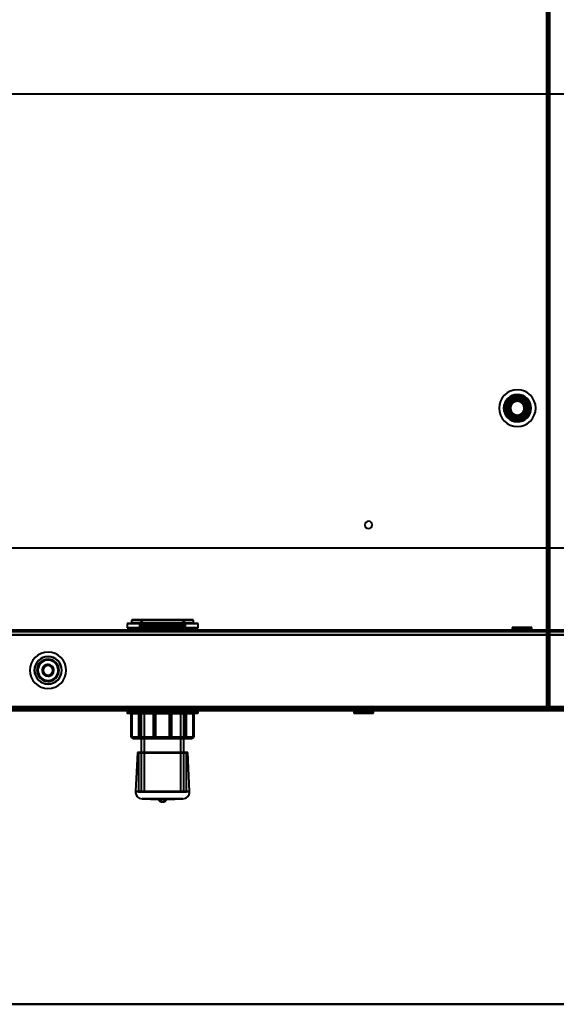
# Model space of a CAD drawing. Header units: millimetres. Extents: x -1087 to 1688, y -120 to 936.
# Tile 45 of 88: x -12 to 222, y 0 to 430. Entities that reach past the tile are written whole.
import ezdxf

# ---------------------------------------------------------------- set-up
doc = ezdxf.new("R2010")
doc.units = ezdxf.units.MM
doc.linetypes.add('Tiret point', pattern=[15.875, 6.35, -4.7625, 0, -4.7625])
for name, color, linetype, lineweight in [('A-FLOR-LEVL', 51, 'Continuous', 30), ('A-GENM', 13, 'Continuous', 40), ('G-IMPT', 8, 'Continuous', 40)]:
    doc.layers.add(name, color=color, linetype=linetype, lineweight=lineweight)

# ---------------------------------------------------------------- blocks, each defined once
blk = doc.blocks.new('NEXA 400 CALQUES_dwg-748074-Arrière')
at = {"layer": 'G-IMPT'}
for p, q in [((218.5, 129.47), (218.5, 862.27)), ((574.16, 397.43), (-572.61, 397.43)), ((-572.61, 199.31), (574.16, 199.31)), ((36.5, 167.75), (36.5, 166.45)), ((36.5, 167.75), (37.53, 167.75)), ((36.5, 167.75), (62.47, 167.75)), ((62.38, 167.85), (36.6, 167.85)), ((37.53, 167.75), (63.5, 167.75)), ((63.4, 167.85), (37.62, 167.85)), ((60.16, 167.85), (39, 167.85)), ((39, 167.85), (60.16, 167.85)), ((61, 167.85), (39.84, 167.85)), ((39.84, 167.85), (61, 167.85)), ((62.47, 167.75), (63.5, 167.75)), ((63.5, 166.45), (63.5, 167.75)), ((34.5, 166.35), (34.5, 164.35)), ((64.32, 166.35), (34.5, 166.35)), ((34.5, 166.35), (35.68, 166.35)), ((34.5, 166.35), (64.32, 166.35)), ((64.32, 164.35), (34.5, 164.35)), ((35.68, 164.35), (34.5, 164.35)), ((34.5, 164.35), (64.32, 164.35)), ((65.5, 166.35), (35.68, 166.35)), ((35.68, 166.35), (65.5, 166.35)), ((65.5, 164.35), (35.68, 164.35)), ((35.68, 164.35), (65.5, 164.35)), ((62.47, 166.45), (36.5, 166.45)), ((37.53, 166.45), (36.5, 166.45)), ((36.6, 166.35), (62.38, 166.35)), ((63.5, 166.45), (37.53, 166.45)), ((37.62, 166.35), (63.4, 166.35)), ((39.9, 166.33), (39.9, 164.35)), ((59.33, 166.33), (39.9, 166.33)), ((39.9, 166.33), (59.33, 166.33)), ((59.33, 164.35), (39.9, 164.35)), ((39.9, 164.35), (59.33, 164.35)), ((60.1, 166.33), (40.67, 166.33)), ((40.67, 166.33), (60.1, 166.33)), ((60.1, 164.35), (40.67, 164.35)), ((40.67, 164.35), (60.1, 164.35)), ((40.7, 165.35), (40.7, 162.95)), ((58.59, 165.35), (40.7, 165.35)), ((40.7, 165.35), (58.59, 165.35)), ((59.3, 165.35), (41.41, 165.35)), ((41.41, 165.35), (59.3, 165.35)), ((42, 164.85), (42, 162.85)), ((57.39, 164.85), (42, 164.85)), ((42, 164.85), (57.39, 164.85)), ((58, 164.85), (42.61, 164.85)), ((42.61, 164.85), (58, 164.85)), ((58, 162.85), (58, 164.85)), ((59.3, 162.95), (59.3, 165.35)), ((60.1, 164.35), (60.1, 166.33)), ((63.5, 166.45), (62.47, 166.45)), ((64.32, 166.35), (65.5, 166.35)), ((65.5, 164.35), (64.32, 164.35)), ((65.5, 164.35), (65.5, 166.35)), ((202.75, 164.55), (203.75, 163.55)), ((202.75, 164.55), (202.75, 163.35)), ((209.13, 164.55), (202.75, 164.55)), ((202.75, 164.55), (209.13, 164.55)), ((203.75, 163.55), (203.75, 162.85)), ((208.63, 163.55), (203.75, 163.55)), ((203.75, 163.55), (208.63, 163.55)), ((211.25, 164.55), (204.88, 164.55)), ((204.88, 164.55), (211.25, 164.55)), ((210.25, 163.55), (205.38, 163.55)), ((205.38, 163.55), (210.25, 163.55)), ((210.25, 163.55), (211.25, 164.55)), ((210.25, 162.85), (210.25, 163.55)), ((211.25, 163.35), (211.25, 164.55)), ((498.9, 163.35), (-498.9, 163.35)), ((25, 163.35), (25, 162.85)), ((50, 163.35), (25, 163.35)), ((50, 163.35), (25, 163.35)), ((25, 163.35), (75, 163.35)), ((25, 163.35), (75, 163.35)), ((50, 162.85), (25, 162.85)), ((25, 162.85), (50, 162.85)), ((58.59, 162.95), (40.7, 162.95)), ((40.7, 162.85), (50, 162.85)), ((59.3, 162.95), (41.41, 162.95)), ((50, 162.85), (42, 162.85)), ((42, 162.85), (50, 162.85)), ((42.61, 162.85), (58, 162.85)), ((75, 163.35), (50, 163.35)), ((58, 162.85), (50, 162.85)), ((50, 162.85), (57.39, 162.85)), ((75, 162.85), (50, 162.85)), ((50, 162.85), (59.3, 162.85)), ((50, 162.85), (75, 162.85)), ((75, 162.85), (75, 163.35)), ((209.13, 163.35), (202.75, 163.35)), ((202.75, 163.35), (209.13, 163.35)), ((207, 162.85), (203.75, 162.85)), ((203.75, 162.85), (207, 162.85)), ((211.25, 163.35), (204.88, 163.35)), ((204.88, 163.35), (211.25, 163.35)), ((205.38, 162.85), (210.25, 162.85)), ((210.25, 162.85), (207, 162.85)), ((207, 162.85), (208.63, 162.85)), ((217.9, 129.47), (218.5, 129.47)), ((217.9, 128.87), (217.9, 129.47)), ((218.5, 129.47), (217.9, 129.47)), ((217.9, 129.47), (217.9, 128.87)), ((-533.9, 128.87), (217.9, 128.87)), ((-499.4, 128.37), (499.4, 128.37)), ((-499.4, 128.37), (499.4, 128.37)), ((34.5, 128.37), (34.5, 127.24)), ((34.5, 128.37), (61.06, 128.37)), ((65.5, 128.37), (34.5, 128.37)), ((65.5, 128.37), (34.5, 128.37)), ((61.06, 127.24), (34.5, 127.24)), ((34.6, 127.14), (60.99, 127.14)), ((36.55, 127.14), (36.22, 127.14)), ((36.32, 127.04), (36.32, 116.64)), ((36.32, 127.04), (36.62, 127.04)), ((36.32, 127.04), (36.35, 127.04)), ((38.94, 128.37), (65.5, 128.37)), ((65.5, 127.24), (38.94, 127.24)), ((39.01, 127.14), (65.4, 127.14)), ((40.31, 127.14), (39.54, 127.14)), ((39.64, 127.04), (40.34, 127.04)), ((40.28, 128.85), (40.5, 128.64)), ((40.28, 128.85), (50, 128.85)), ((43.07, 128.85), (40.28, 128.85)), ((56.93, 128.85), (40.28, 128.85)), ((40.5, 128.64), (40.5, 116.64)), ((40.5, 128.64), (56.78, 128.64)), ((40.5, 128.64), (43.22, 128.64)), ((43.22, 128.64), (40.5, 128.64)), ((56.78, 128.64), (40.5, 128.64)), ((40.7, 128.85), (40.7, 92.95)), ((40.7, 128.85), (50, 128.85)), ((50, 128.85), (40.7, 128.85)), ((41.41, 128.85), (59.3, 128.85)), ((42, 128.85), (42, 92.95)), ((42, 128.85), (50, 128.85)), ((50, 128.85), (42, 128.85)), ((58, 128.85), (42.61, 128.85)), ((50, 128.85), (43.07, 128.85)), ((43.22, 128.64), (59.5, 128.64)), ((59.5, 128.64), (43.22, 128.64)), ((47, 127.14), (45.94, 127.14)), ((46.01, 127.04), (46.98, 127.04)), ((50, 128.85), (58, 128.85)), ((57.39, 128.85), (50, 128.85)), ((50, 128.85), (58.59, 128.85)), ((50, 128.85), (59.72, 128.85)), ((59.3, 128.85), (50, 128.85)), ((59.72, 128.85), (50, 128.85)), ((54.06, 127.14), (53, 127.14)), ((53.02, 127.04), (53.99, 127.04)), ((56.78, 128.64), (59.5, 128.64)), ((59.5, 128.64), (56.78, 128.64)), ((58, 92.95), (58, 128.85)), ((59.3, 92.95), (59.3, 128.85)), ((59.5, 128.64), (59.72, 128.85)), ((59.5, 116.64), (59.5, 128.64)), ((59.66, 127.04), (60.36, 127.04)), ((60.46, 127.14), (59.69, 127.14)), ((61.06, 128.37), (65.5, 128.37)), ((63.38, 127.04), (63.68, 127.04)), ((63.78, 127.14), (63.45, 127.14)), ((63.65, 127.04), (63.68, 127.04)), ((63.68, 116.64), (63.68, 127.04)), ((65.5, 127.24), (65.5, 128.37)), ((133.63, 128.37), (133.63, 127.17)), ((134.64, 128.17), (133.63, 127.17)), ((133.63, 128.37), (140.01, 128.37)), ((140.01, 128.37), (133.63, 128.37)), ((133.63, 127.17), (140.01, 127.17)), ((140.01, 127.17), (133.63, 127.17)), ((134.64, 128.85), (134.64, 128.17)), ((134.64, 128.85), (137.89, 128.85)), ((139.51, 128.85), (134.64, 128.85)), ((134.64, 128.17), (139.51, 128.17)), ((139.51, 128.17), (134.64, 128.17)), ((135.76, 128.37), (142.14, 128.37)), ((142.14, 128.37), (135.76, 128.37)), ((135.76, 127.17), (142.14, 127.17)), ((142.14, 127.17), (135.76, 127.17)), ((137.89, 128.85), (136.26, 128.85)), ((136.26, 128.17), (141.14, 128.17)), ((141.14, 128.17), (136.26, 128.17)), ((137.89, 128.85), (141.14, 128.85)), ((141.14, 128.85), (137.89, 128.85)), ((141.14, 128.17), (141.14, 128.85)), ((142.14, 127.17), (141.14, 128.17)), ((142.14, 127.17), (142.14, 128.37)), ((218.4, 128.97), (219, 128.97)), ((218.4, 128.37), (218.4, 128.97)), ((218.4, 128.97), (218.4, 128.37)), ((219, 128.97), (218.4, 128.97)), ((36.32, 116.64), (37.32, 116.14)), ((36.32, 116.64), (36.62, 116.64)), ((36.32, 116.64), (36.35, 116.64)), ((36.35, 116.64), (36.32, 116.64)), ((36.62, 116.64), (36.32, 116.64)), ((39.64, 116.64), (40.34, 116.64)), ((40.34, 116.64), (39.64, 116.64)), ((40.5, 116.64), (40, 116.14)), ((40, 116.14), (57.14, 116.14)), ((40, 116.14), (42.86, 116.14)), ((57.14, 116.14), (40, 116.14)), ((40.5, 116.64), (56.78, 116.64)), ((40.5, 116.64), (43.22, 116.64)), ((43.22, 116.64), (40.5, 116.64)), ((56.78, 116.64), (40.5, 116.64)), ((42.86, 116.14), (60, 116.14)), ((60, 116.14), (42.86, 116.14)), ((43.22, 116.64), (59.5, 116.64)), ((59.5, 116.64), (43.22, 116.64)), ((46.01, 116.64), (46.98, 116.64)), ((46.98, 116.64), (46.01, 116.64)), ((53.02, 116.64), (53.99, 116.64)), ((53.99, 116.64), (53.02, 116.64)), ((56.78, 116.64), (59.5, 116.64)), ((59.5, 116.64), (56.78, 116.64)), ((57.14, 116.14), (60, 116.14)), ((60, 116.14), (59.5, 116.64)), ((59.66, 116.64), (60.36, 116.64)), ((60.36, 116.64), (59.66, 116.64)), ((62.68, 116.14), (63.68, 116.64)), ((63.38, 116.64), (63.68, 116.64)), ((63.68, 116.64), (63.38, 116.64)), ((63.65, 116.64), (63.68, 116.64)), ((63.68, 116.64), (63.65, 116.64)), ((39.02, 109.9), (38.2, 92.89)), ((39.02, 109.9), (39.55, 109.88)), ((39.02, 109.9), (60.98, 109.9)), ((39.02, 109.9), (60.98, 109.9)), ((60.98, 109.9), (39.02, 109.9)), ((60.98, 109.9), (39.02, 109.9)), ((39.55, 109.88), (39.55, 92.85)), ((39.55, 109.88), (60.45, 109.88)), ((39.55, 109.88), (60.45, 109.88)), ((60.45, 109.88), (39.55, 109.88)), ((60.45, 109.88), (39.55, 109.88)), ((60.45, 109.88), (60.98, 109.9)), ((60.45, 92.85), (60.45, 109.88)), ((61.8, 92.89), (60.98, 109.9)), ((38.2, 92.89), (50, 92.89)), ((61.8, 92.89), (38.2, 92.89)), ((61.8, 92.89), (38.2, 92.89)), ((39.55, 92.85), (60.45, 92.85)), ((39.55, 92.85), (60.45, 92.85)), ((60.45, 92.85), (39.55, 92.85)), ((60.45, 92.85), (39.55, 92.85)), ((58.59, 92.95), (40.7, 92.95)), ((40.8, 92.85), (59.2, 92.85)), ((40.8, 92.85), (59.2, 92.85)), ((59.3, 92.95), (41.41, 92.95)), ((58.1, 92.85), (41.9, 92.85)), ((58.1, 92.85), (41.9, 92.85)), ((42, 92.95), (57.39, 92.95)), ((42.61, 92.95), (58, 92.95)), ((50, 92.89), (61.8, 92.89)), ((50, 92.89), (61.8, 92.89)), ((41.06, 89.75), (48.19, 89.41)), ((41.06, 89.75), (58.94, 89.75)), ((41.06, 89.75), (58.94, 89.75)), ((50, 89.75), (41.06, 89.75)), ((51.81, 89.41), (48.19, 89.41)), ((51.81, 89.41), (48.19, 89.41)), ((58.94, 89.75), (50, 89.75)), ((58.94, 89.75), (50, 89.75)), ((51.81, 89.41), (58.94, 89.75))]:
    blk.add_line(p, q, dxfattribs=at)
at = {"layer": 'G-IMPT', "flags": 128}
for points in [[(217.9, 862.27), (217.9, 679.07), (217.9, 495.87), (217.9, 312.67), (217.9, 129.47)], [(217.9, 129.47), (217.9, 312.67), (217.9, 495.87), (217.9, 679.07), (217.9, 862.27)], [(217.9, 862.27), (217.9, 679.07), (217.9, 495.87), (217.9, 312.67), (217.9, 129.47)], [(218, 129.47), (218, 312.67), (218, 495.87), (218, 679.07), (218, 862.27)], [(218, 129.47), (218, 312.67), (218, 495.87), (218, 679.07), (218, 862.27)], [(218, 862.27), (218, 679.07), (218, 495.87), (218, 312.67), (218, 129.47)], [(218.4, 128.97), (218.4, 312.42), (218.4, 495.87), (218.4, 679.32), (218.4, 862.77)], [(218.4, 128.97), (218.4, 312.42), (218.4, 495.87), (218.4, 679.32), (218.4, 862.77)], [(218.4, 862.77), (218.4, 679.32), (218.4, 495.87), (218.4, 312.42), (218.4, 128.97)], [(218.5, 862.77), (218.5, 679.32), (218.5, 495.87), (218.5, 312.42), (218.5, 128.97)], [(218.5, 862.27), (218.5, 679.07), (218.5, 495.87), (218.5, 312.67), (218.5, 129.47)], [(218.5, 862.27), (218.5, 679.07), (218.5, 495.87), (218.5, 312.67), (218.5, 129.47)], [(218.5, 129.47), (218.5, 312.67), (218.5, 495.87), (218.5, 679.07), (218.5, 862.27)], [(218.5, 129.47), (218.5, 312.67), (218.5, 495.87), (218.5, 679.07), (218.5, 862.27)], [(218.5, 862.27), (218.5, 679.07), (218.5, 495.87), (218.5, 312.67), (218.5, 129.47)], [(218.5, 129.47), (218.5, 312.67), (218.5, 495.87), (218.5, 679.07), (218.5, 862.27)], [(219, 128.97), (219, 312.42), (219, 495.87), (219, 679.32), (219, 862.77)], [(219, 128.97), (219, 312.42), (219, 495.87), (219, 679.32), (219, 862.77)], [(219, 862.77), (219, 679.32), (219, 495.87), (219, 312.42), (219, 128.97)], [(219, 862.77), (219, 679.32), (219, 495.87), (219, 312.42), (219, 128.97)], [(39, 167.85), (39.12, 167.85), (39.24, 167.84), (39.36, 167.83), (39.48, 167.81), (39.6, 167.79), (39.71, 167.77), (39.83, 167.74), (39.94, 167.7), (40.06, 167.66), (40.17, 167.62), (40.28, 167.57), (40.39, 167.51), (40.49, 167.46), (40.59, 167.39), (40.69, 167.33), (40.79, 167.26), (40.89, 167.19), (40.98, 167.11), (41.07, 167.03), (41.15, 166.94), (41.23, 166.85), (41.31, 166.76), (41.39, 166.67), (41.46, 166.57), (41.52, 166.47), (41.59, 166.37), (41.65, 166.27), (41.7, 166.16), (41.75, 166.05), (41.8, 165.94), (41.84, 165.83), (41.87, 165.71), (41.91, 165.6), (41.93, 165.48), (41.96, 165.36), (41.97, 165.24), (41.99, 165.12), (42, 165), (42, 164.88), (42, 164.85)], [(58, 164.85), (58, 164.97), (58.01, 165.09), (58.02, 165.21), (58.04, 165.33), (58.06, 165.45), (58.09, 165.57), (58.12, 165.68), (58.15, 165.8), (58.19, 165.91), (58.24, 166.02), (58.29, 166.13), (58.34, 166.24), (58.4, 166.34), (58.46, 166.45), (58.52, 166.55), (58.59, 166.64), (58.67, 166.74), (58.74, 166.83), (58.83, 166.92), (58.91, 167), (59, 167.09), (59.09, 167.16), (59.18, 167.24), (59.28, 167.31), (59.38, 167.38), (59.48, 167.44), (59.59, 167.5), (59.69, 167.55), (59.8, 167.6), (59.91, 167.65), (60.03, 167.69), (60.14, 167.73), (60.26, 167.76), (60.37, 167.79), (60.49, 167.81), (60.61, 167.83), (60.73, 167.84), (60.85, 167.85), (60.97, 167.85), (61, 167.85)], [(40.7, 165.35), (40.69, 165.51), (40.66, 165.64), (40.55, 165.88), (40.42, 166.05), (40.3, 166.15), (40.1, 166.27), (39.9, 166.33)], [(60.1, 166.33), (59.94, 166.29), (59.81, 166.22), (59.59, 166.05), (59.46, 165.89), (59.39, 165.76), (59.32, 165.54), (59.3, 165.35)], [(499.4, 161.37), (249.7, 161.37), (0, 161.37), (-249.7, 161.37), (-499.4, 161.37)], [(-499.4, 161.37), (-249.7, 161.37), (0, 161.37), (249.7, 161.37), (499.4, 161.37)], [(498.9, 163.35), (249.45, 163.35), (0, 163.35), (-249.45, 163.35), (-498.9, 163.35)], [(-498.9, 163.35), (-249.45, 163.35), (0, 163.35), (249.45, 163.35), (498.9, 163.35)], [(-498.9, 163.35), (-249.45, 163.35), (0, 163.35), (249.45, 163.35), (498.9, 163.35)], [(498.9, 163.35), (249.45, 163.35), (0, 163.35), (-249.45, 163.35), (-498.9, 163.35)], [(-498.9, 162.75), (-249.45, 162.75), (0, 162.75), (249.45, 162.75), (498.9, 162.75)], [(498.9, 162.75), (249.45, 162.75), (0, 162.75), (-249.45, 162.75), (-498.9, 162.75)], [(498.9, 162.75), (249.45, 162.75), (0, 162.75), (-249.45, 162.75), (-498.9, 162.75)], [(-498.9, 162.75), (-249.45, 162.75), (0, 162.75), (249.45, 162.75), (498.9, 162.75)], [(498.9, 161.37), (249.45, 161.37), (0, 161.37), (-249.45, 161.37), (-498.9, 161.37)], [(-498.9, 161.37), (-249.45, 161.37), (0, 161.37), (249.45, 161.37), (498.9, 161.37)], [(498.9, 161.37), (249.45, 161.37), (0, 161.37), (-249.45, 161.37), (-498.9, 161.37)], [(498.9, 161.37), (249.45, 161.37), (0, 161.37), (-249.45, 161.37), (-498.9, 161.37)], [(-498.9, 161.37), (-249.45, 161.37), (0, 161.37), (249.45, 161.37), (498.9, 161.37)], [(-498.9, 161.37), (-249.45, 161.37), (0, 161.37), (249.45, 161.37), (498.9, 161.37)], [(217.9, 129.47), (29.95, 129.47), (-158, 129.47), (-345.95, 129.47), (-533.9, 129.47)], [(-533.9, 129.47), (-345.95, 129.47), (-158, 129.47), (29.95, 129.47), (217.9, 129.47)], [(217.9, 129.47), (29.95, 129.47), (-158, 129.47), (-345.95, 129.47), (-533.9, 129.47)], [(-533.9, 129.37), (-345.95, 129.37), (-158, 129.37), (29.95, 129.37), (217.9, 129.37)], [(-533.9, 129.37), (-345.95, 129.37), (-158, 129.37), (29.95, 129.37), (217.9, 129.37)], [(217.9, 129.37), (29.95, 129.37), (-158, 129.37), (-345.95, 129.37), (-533.9, 129.37)], [(499, 129.37), (249.5, 129.37), (0, 129.37), (-249.5, 129.37), (-499, 129.37)], [(-499, 129.37), (-249.5, 129.37), (0, 129.37), (249.5, 129.37), (499, 129.37)], [(498.9, 129.85), (249.45, 129.85), (0, 129.85), (-249.45, 129.85), (-498.9, 129.85)], [(-498.9, 129.85), (-249.45, 129.85), (0, 129.85), (249.45, 129.85), (498.9, 129.85)], [(-498.9, 129.85), (-249.45, 129.85), (0, 129.85), (249.45, 129.85), (498.9, 129.85)], [(498.9, 129.85), (249.45, 129.85), (0, 129.85), (-249.45, 129.85), (-498.9, 129.85)], [(498.9, 129.85), (249.45, 129.85), (0, 129.85), (-249.45, 129.85), (-498.9, 129.85)], [(-498.9, 129.85), (-249.45, 129.85), (0, 129.85), (249.45, 129.85), (498.9, 129.85)], [(-498.9, 129.85), (-249.45, 129.85), (0, 129.85), (249.45, 129.85), (498.9, 129.85)], [(498.9, 129.85), (249.45, 129.85), (0, 129.85), (-249.45, 129.85), (-498.9, 129.85)], [(-498.9, 129.47), (-249.45, 129.47), (0, 129.47), (249.45, 129.47), (498.9, 129.47)], [(498.9, 129.47), (249.45, 129.47), (0, 129.47), (-249.45, 129.47), (-498.9, 129.47)], [(-498.9, 129.37), (-249.45, 129.37), (0, 129.37), (249.45, 129.37), (498.9, 129.37)], [(498.9, 129.37), (249.45, 129.37), (0, 129.37), (-249.45, 129.37), (-498.9, 129.37)], [(217.9, 129.47), (217.91, 129.47), (217.92, 129.47), (217.94, 129.47), (217.95, 129.47)], [(217.9, 129.42), (217.9, 129.43), (217.9, 129.45), (217.9, 129.46), (217.9, 129.47)], [(217.9, 129.37), (217.9, 129.38), (217.9, 129.4), (217.9, 129.41), (217.9, 129.42)], [(217.9, 129.37), (217.9, 129.25), (217.9, 129.12), (217.9, 129), (217.9, 128.87)], [(217.9, 128.87), (217.9, 129), (217.9, 129.12), (217.9, 129.25), (217.9, 129.37)], [(217.95, 129.47), (217.96, 129.47), (217.97, 129.47), (217.99, 129.47), (218, 129.47)], [(218.5, 129.47), (218.37, 129.47), (218.25, 129.47), (218.12, 129.47), (218, 129.47)], [(218, 129.47), (218.12, 129.47), (218.25, 129.47), (218.37, 129.47), (218.5, 129.47)], [(218.5, 129.47), (218.5, 129.35), (218.5, 129.22), (218.5, 129.1), (218.5, 128.97)], [(218.5, 128.97), (218.5, 129.1), (218.5, 129.22), (218.5, 129.35), (218.5, 129.47)], [(-534.4, 128.97), (-346.2, 128.97), (-158, 128.97), (30.2, 128.97), (218.4, 128.97)], [(-534.4, 128.97), (-346.2, 128.97), (-158, 128.97), (30.2, 128.97), (218.4, 128.97)], [(218.4, 128.97), (30.2, 128.97), (-158, 128.97), (-346.2, 128.97), (-534.4, 128.97)], [(218.4, 128.87), (30.2, 128.87), (-158, 128.87), (-346.2, 128.87), (-534.4, 128.87)], [(-534.4, 128.37), (-346.2, 128.37), (-158, 128.37), (30.2, 128.37), (218.4, 128.37)], [(218.4, 128.37), (30.2, 128.37), (-158, 128.37), (-346.2, 128.37), (-534.4, 128.37)], [(-534.4, 128.37), (-346.2, 128.37), (-158, 128.37), (30.2, 128.37), (218.4, 128.37)], [(218.4, 128.37), (30.2, 128.37), (-158, 128.37), (-346.2, 128.37), (-534.4, 128.37)], [(-533.9, 128.87), (-345.95, 128.87), (-158, 128.87), (29.95, 128.87), (217.9, 128.87)], [(217.9, 128.87), (29.95, 128.87), (-158, 128.87), (-345.95, 128.87), (-533.9, 128.87)], [(-533.9, 128.87), (-345.95, 128.87), (-158, 128.87), (29.95, 128.87), (217.9, 128.87)], [(217.9, 128.87), (29.95, 128.87), (-158, 128.87), (-345.95, 128.87), (-533.9, 128.87)], [(217.9, 128.87), (29.95, 128.87), (-158, 128.87), (-345.95, 128.87), (-533.9, 128.87)], [(-533.9, 128.87), (-345.95, 128.87), (-158, 128.87), (29.95, 128.87), (217.9, 128.87)], [(499.4, 128.97), (249.7, 128.97), (0, 128.97), (-249.7, 128.97), (-499.4, 128.97)], [(-499.4, 128.97), (-249.7, 128.97), (0, 128.97), (249.7, 128.97), (499.4, 128.97)], [(499.4, 128.97), (249.7, 128.97), (0, 128.97), (-249.7, 128.97), (-499.4, 128.97)], [(-499.4, 128.97), (-249.7, 128.97), (0, 128.97), (249.7, 128.97), (499.4, 128.97)], [(-499.4, 128.97), (-249.7, 128.97), (0, 128.97), (249.7, 128.97), (499.4, 128.97)], [(499.4, 128.97), (249.7, 128.97), (0, 128.97), (-249.7, 128.97), (-499.4, 128.97)], [(499.4, 128.97), (249.7, 128.97), (0, 128.97), (-249.7, 128.97), (-499.4, 128.97)], [(499.4, 128.97), (249.7, 128.97), (0, 128.97), (-249.7, 128.97), (-499.4, 128.97)], [(-499.4, 128.97), (-249.7, 128.97), (0, 128.97), (249.7, 128.97), (499.4, 128.97)], [(499.4, 128.87), (249.7, 128.87), (0, 128.87), (-249.7, 128.87), (-499.4, 128.87)], [(-499.4, 128.87), (-249.7, 128.87), (0, 128.87), (249.7, 128.87), (499.4, 128.87)], [(-499.4, 128.87), (-249.7, 128.87), (0, 128.87), (249.7, 128.87), (499.4, 128.87)], [(-499.4, 128.37), (-249.7, 128.37), (0, 128.37), (249.7, 128.37), (499.4, 128.37)], [(499.4, 128.37), (249.7, 128.37), (0, 128.37), (-249.7, 128.37), (-499.4, 128.37)], [(-499, 128.87), (-249.5, 128.87), (0, 128.87), (249.5, 128.87), (499, 128.87)], [(499, 128.87), (249.5, 128.87), (0, 128.87), (-249.5, 128.87), (-499, 128.87)], [(-499, 128.87), (-249.5, 128.87), (0, 128.87), (249.5, 128.87), (499, 128.87)], [(499, 128.87), (249.5, 128.87), (0, 128.87), (-249.5, 128.87), (-499, 128.87)], [(498.9, 128.87), (249.45, 128.87), (0, 128.87), (-249.45, 128.87), (-498.9, 128.87)], [(-498.9, 128.87), (-249.45, 128.87), (0, 128.87), (249.45, 128.87), (498.9, 128.87)], [(498.9, 128.87), (249.45, 128.87), (0, 128.87), (-249.45, 128.87), (-498.9, 128.87)], [(-498.9, 128.87), (-249.45, 128.87), (0, 128.87), (249.45, 128.87), (498.9, 128.87)], [(498.9, 128.87), (249.45, 128.87), (0, 128.87), (-249.45, 128.87), (-498.9, 128.87)], [(-498.9, 128.87), (-249.45, 128.87), (0, 128.87), (249.45, 128.87), (498.9, 128.87)], [(355.2, 128.37), (177.6, 128.37), (0, 128.37), (-177.6, 128.37), (-355.2, 128.37)], [(-355.2, 128.37), (-177.6, 128.37), (0, 128.37), (177.6, 128.37), (355.2, 128.37)], [(-355.2, 128.37), (-177.6, 128.37), (0, 128.37), (177.6, 128.37), (355.2, 128.37)], [(-355.2, 128.37), (-177.6, 128.37), (0, 128.37), (177.6, 128.37), (355.2, 128.37)], [(355.2, 128.37), (177.6, 128.37), (0, 128.37), (-177.6, 128.37), (-355.2, 128.37)], [(355.2, 128.37), (177.6, 128.37), (0, 128.37), (-177.6, 128.37), (-355.2, 128.37)], [(39.54, 127.14), (38.72, 127.14), (37.9, 127.14), (37.07, 127.14), (36.25, 127.14)], [(36.35, 127.04), (36.35, 124.44), (36.35, 121.84), (36.35, 119.24), (36.35, 116.64)], [(36.35, 127.04), (37.17, 127.04), (37.99, 127.04), (38.82, 127.04), (39.64, 127.04)], [(36.35, 116.64), (36.35, 119.24), (36.35, 121.84), (36.35, 124.44), (36.35, 127.04)], [(36.55, 127.14), (38.89, 127.14), (41.24, 127.14), (43.59, 127.14), (45.94, 127.14)], [(46.01, 127.04), (43.66, 127.04), (41.31, 127.04), (38.96, 127.04), (36.62, 127.04)], [(36.62, 127.04), (36.62, 124.44), (36.62, 121.84), (36.62, 119.24), (36.62, 116.64)], [(36.62, 116.64), (36.62, 119.24), (36.62, 121.84), (36.62, 124.44), (36.62, 127.04)], [(39.64, 127.04), (39.64, 124.44), (39.64, 121.84), (39.64, 119.24), (39.64, 116.64)], [(39.64, 116.64), (39.64, 119.24), (39.64, 121.84), (39.64, 124.44), (39.64, 127.04)], [(53, 127.14), (49.83, 127.14), (46.66, 127.14), (43.48, 127.14), (40.31, 127.14)], [(40.34, 127.04), (40.34, 124.44), (40.34, 121.84), (40.34, 119.24), (40.34, 116.64)], [(40.34, 127.04), (43.51, 127.04), (46.68, 127.04), (49.85, 127.04), (53.02, 127.04)], [(40.34, 116.64), (40.34, 119.24), (40.34, 121.84), (40.34, 124.44), (40.34, 127.04)], [(46.01, 127.04), (46.01, 124.44), (46.01, 121.84), (46.01, 119.24), (46.01, 116.64)], [(46.01, 116.64), (46.01, 119.24), (46.01, 121.84), (46.01, 124.44), (46.01, 127.04)], [(59.66, 127.04), (56.49, 127.04), (53.32, 127.04), (50.15, 127.04), (46.98, 127.04)], [(46.98, 127.04), (46.98, 124.44), (46.98, 121.84), (46.98, 119.24), (46.98, 116.64)], [(46.98, 116.64), (46.98, 119.24), (46.98, 121.84), (46.98, 124.44), (46.98, 127.04)], [(47, 127.14), (50.17, 127.14), (53.34, 127.14), (56.52, 127.14), (59.69, 127.14)], [(53.02, 127.04), (53.02, 124.44), (53.02, 121.84), (53.02, 119.24), (53.02, 116.64)], [(53.02, 116.64), (53.02, 119.24), (53.02, 121.84), (53.02, 124.44), (53.02, 127.04)], [(53.99, 127.04), (53.99, 124.44), (53.99, 121.84), (53.99, 119.24), (53.99, 116.64)], [(53.99, 127.04), (56.34, 127.04), (58.69, 127.04), (61.04, 127.04), (63.38, 127.04)], [(53.99, 116.64), (53.99, 119.24), (53.99, 121.84), (53.99, 124.44), (53.99, 127.04)], [(63.45, 127.14), (61.11, 127.14), (58.76, 127.14), (56.41, 127.14), (54.06, 127.14)], [(59.66, 127.04), (59.66, 124.44), (59.66, 121.84), (59.66, 119.24), (59.66, 116.64)], [(59.66, 116.64), (59.66, 119.24), (59.66, 121.84), (59.66, 124.44), (59.66, 127.04)], [(63.65, 127.04), (62.83, 127.04), (62.01, 127.04), (61.18, 127.04), (60.36, 127.04)], [(60.36, 127.04), (60.36, 124.44), (60.36, 121.84), (60.36, 119.24), (60.36, 116.64)], [(60.36, 116.64), (60.36, 119.24), (60.36, 121.84), (60.36, 124.44), (60.36, 127.04)], [(60.46, 127.14), (61.28, 127.14), (62.1, 127.14), (62.93, 127.14), (63.75, 127.14)], [(63.38, 116.64), (63.38, 119.24), (63.38, 121.84), (63.38, 124.44), (63.38, 127.04)], [(63.38, 127.04), (63.38, 124.44), (63.38, 121.84), (63.38, 119.24), (63.38, 116.64)], [(63.65, 127.04), (63.65, 124.44), (63.65, 121.84), (63.65, 119.24), (63.65, 116.64)], [(63.65, 116.64), (63.65, 119.24), (63.65, 121.84), (63.65, 124.44), (63.65, 127.04)], [(217.9, 128.87), (218.02, 128.87), (218.15, 128.87), (218.27, 128.87), (218.4, 128.87)], [(218.4, 128.87), (218.27, 128.87), (218.15, 128.87), (218.02, 128.87), (217.9, 128.87)], [(218.45, 128.97), (218.44, 128.97), (218.42, 128.97), (218.41, 128.97), (218.4, 128.97)], [(218.4, 128.97), (218.4, 128.96), (218.4, 128.95), (218.4, 128.93), (218.4, 128.92)], [(218.4, 128.92), (218.4, 128.91), (218.4, 128.9), (218.4, 128.88), (218.4, 128.87)], [(218.4, 128.37), (218.4, 128.5), (218.4, 128.62), (218.4, 128.75), (218.4, 128.87)], [(218.4, 128.87), (218.4, 128.75), (218.4, 128.62), (218.4, 128.5), (218.4, 128.37)], [(218.5, 128.97), (218.49, 128.97), (218.47, 128.97), (218.46, 128.97), (218.45, 128.97)], [(218.5, 128.97), (218.62, 128.97), (218.75, 128.97), (218.87, 128.97), (219, 128.97)], [(219, 128.97), (218.87, 128.97), (218.75, 128.97), (218.62, 128.97), (218.5, 128.97)], [(36.35, 116.64), (36.59, 116.51), (36.83, 116.39), (37.07, 116.26), (37.32, 116.14)], [(37.32, 116.14), (37.07, 116.26), (36.83, 116.39), (36.59, 116.51), (36.35, 116.64)], [(36.35, 116.64), (37.17, 116.64), (37.99, 116.64), (38.82, 116.64), (39.64, 116.64)], [(39.64, 116.64), (38.82, 116.64), (37.99, 116.64), (37.17, 116.64), (36.35, 116.64)], [(36.62, 116.64), (36.79, 116.51), (36.97, 116.39), (37.14, 116.26), (37.32, 116.14)], [(46.01, 116.64), (43.66, 116.64), (41.31, 116.64), (38.96, 116.64), (36.62, 116.64)], [(37.32, 116.14), (37.14, 116.26), (36.97, 116.39), (36.79, 116.51), (36.62, 116.64)], [(36.62, 116.64), (38.96, 116.64), (41.31, 116.64), (43.66, 116.64), (46.01, 116.64)], [(46.71, 116.14), (44.36, 116.14), (42.01, 116.14), (39.66, 116.14), (37.32, 116.14)], [(37.32, 116.14), (38.14, 116.14), (38.96, 116.14), (39.78, 116.14), (40.61, 116.14)], [(37.32, 116.14), (39.66, 116.14), (42.01, 116.14), (44.36, 116.14), (46.71, 116.14)], [(40.61, 116.14), (39.78, 116.14), (38.96, 116.14), (38.14, 116.14), (37.32, 116.14)], [(39.64, 116.64), (39.88, 116.51), (40.12, 116.39), (40.37, 116.26), (40.61, 116.14)], [(40.61, 116.14), (40.37, 116.26), (40.12, 116.39), (39.88, 116.51), (39.64, 116.64)], [(40.34, 116.64), (40.41, 116.51), (40.47, 116.39), (40.54, 116.26), (40.61, 116.14)], [(40.61, 116.14), (40.54, 116.26), (40.47, 116.39), (40.41, 116.51), (40.34, 116.64)], [(40.34, 116.64), (43.51, 116.64), (46.68, 116.64), (49.85, 116.64), (53.02, 116.64)], [(53.02, 116.64), (49.85, 116.64), (46.68, 116.64), (43.51, 116.64), (40.34, 116.64)], [(40.61, 116.14), (43.78, 116.14), (46.95, 116.14), (50.12, 116.14), (53.29, 116.14)], [(53.29, 116.14), (50.12, 116.14), (46.95, 116.14), (43.78, 116.14), (40.61, 116.14)], [(46.01, 116.64), (46.18, 116.51), (46.36, 116.39), (46.53, 116.26), (46.71, 116.14)], [(46.71, 116.14), (46.53, 116.26), (46.36, 116.39), (46.18, 116.51), (46.01, 116.64)], [(46.98, 116.64), (46.91, 116.51), (46.84, 116.39), (46.78, 116.26), (46.71, 116.14)], [(46.71, 116.14), (46.78, 116.26), (46.84, 116.39), (46.91, 116.51), (46.98, 116.64)], [(59.39, 116.14), (56.22, 116.14), (53.05, 116.14), (49.88, 116.14), (46.71, 116.14)], [(46.71, 116.14), (49.88, 116.14), (53.05, 116.14), (56.22, 116.14), (59.39, 116.14)], [(59.66, 116.64), (56.49, 116.64), (53.32, 116.64), (50.15, 116.64), (46.98, 116.64)], [(46.98, 116.64), (50.15, 116.64), (53.32, 116.64), (56.49, 116.64), (59.66, 116.64)], [(53.02, 116.64), (53.09, 116.51), (53.16, 116.39), (53.22, 116.26), (53.29, 116.14)], [(53.29, 116.14), (53.22, 116.26), (53.16, 116.39), (53.09, 116.51), (53.02, 116.64)], [(53.99, 116.64), (53.82, 116.51), (53.64, 116.39), (53.47, 116.26), (53.29, 116.14)], [(53.29, 116.14), (53.47, 116.26), (53.64, 116.39), (53.82, 116.51), (53.99, 116.64)], [(53.29, 116.14), (55.64, 116.14), (57.99, 116.14), (60.34, 116.14), (62.68, 116.14)], [(62.68, 116.14), (60.34, 116.14), (57.99, 116.14), (55.64, 116.14), (53.29, 116.14)], [(53.99, 116.64), (56.34, 116.64), (58.69, 116.64), (61.04, 116.64), (63.38, 116.64)], [(63.38, 116.64), (61.04, 116.64), (58.69, 116.64), (56.34, 116.64), (53.99, 116.64)], [(60.36, 116.64), (60.12, 116.51), (59.88, 116.39), (59.63, 116.26), (59.39, 116.14)], [(59.39, 116.14), (59.63, 116.26), (59.88, 116.39), (60.12, 116.51), (60.36, 116.64)], [(59.66, 116.64), (59.59, 116.51), (59.53, 116.39), (59.46, 116.26), (59.39, 116.14)], [(59.39, 116.14), (59.46, 116.26), (59.53, 116.39), (59.59, 116.51), (59.66, 116.64)], [(62.68, 116.14), (61.86, 116.14), (61.04, 116.14), (60.22, 116.14), (59.39, 116.14)], [(59.39, 116.14), (60.22, 116.14), (61.04, 116.14), (61.86, 116.14), (62.68, 116.14)], [(63.65, 116.64), (62.83, 116.64), (62.01, 116.64), (61.18, 116.64), (60.36, 116.64)], [(60.36, 116.64), (61.18, 116.64), (62.01, 116.64), (62.83, 116.64), (63.65, 116.64)], [(62.68, 116.14), (62.86, 116.26), (63.03, 116.39), (63.21, 116.51), (63.38, 116.64)], [(63.65, 116.64), (63.41, 116.51), (63.17, 116.39), (62.93, 116.26), (62.68, 116.14)], [(62.68, 116.14), (62.93, 116.26), (63.17, 116.39), (63.41, 116.51), (63.65, 116.64)], [(63.38, 116.64), (63.21, 116.51), (63.03, 116.39), (62.86, 116.26), (62.68, 116.14)], [(38.2, 92.89), (38.23, 92.35), (38.33, 91.87), (38.5, 91.45), (38.95, 90.76), (39.42, 90.34), (39.82, 90.09), (40.46, 89.84), (41.06, 89.75)], [(58.94, 89.75), (59.48, 89.83), (59.97, 89.99), (60.38, 90.2), (61.02, 90.74), (61.4, 91.25), (61.6, 91.67), (61.77, 92.32), (61.8, 92.89)], [(48.19, 89.41), (48.23, 89.34), (48.28, 89.27), (48.33, 89.2), (48.38, 89.13), (48.43, 89.07), (48.49, 89.01), (48.55, 88.95), (48.61, 88.89), (48.68, 88.84), (48.74, 88.79), (48.81, 88.74), (48.88, 88.69), (48.95, 88.65), (49.02, 88.61), (49.1, 88.57), (49.17, 88.54), (49.25, 88.5), (49.33, 88.48), (49.41, 88.45), (49.49, 88.43), (49.57, 88.41), (49.66, 88.39), (49.74, 88.38), (49.82, 88.37), (49.9, 88.37), (49.99, 88.37), (50.07, 88.37), (50.16, 88.37), (50.24, 88.38), (50.32, 88.39), (50.4, 88.41), (50.49, 88.42), (50.57, 88.44), (50.65, 88.47), (50.73, 88.5), (50.8, 88.53), (50.88, 88.56), (50.96, 88.6), (51.03, 88.64), (51.1, 88.68), (51.17, 88.72), (51.24, 88.77), (51.31, 88.82), (51.37, 88.88), (51.43, 88.93), (51.49, 88.99), (51.55, 89.05), (51.6, 89.12), (51.66, 89.18), (51.71, 89.25), (51.75, 89.32), (51.8, 89.39), (51.81, 89.41)]]:
    blk.add_lwpolyline(points, dxfattribs=at)
at = {"layer": 'G-IMPT'}
for centre, radius, start, end in [((205, 260.35), 8, 0, 180), ((205, 260.35), 8, 0, 180), ((205, 260.35), 8, 360, 180), ((205, 260.35), 8, 90, 180), ((205, 260.35), 8, 90, 180), ((205, 260.35), 8, 0, 180), ((205, 260.35), 8, 90, 180), ((205, 260.35), 8, 90, 180), ((205, 260.35), 8, 270, 90), ((205, 260.35), 8, 270, 90), ((205, 260.35), 8, 270, 90), ((205, 260.35), 8, 270, 90), ((205, 260.35), 6, 0, 180), ((205, 260.35), 6, 0, 180), ((205, 260.35), 6, 360, 180), ((205, 260.35), 6, 0, 180), ((205, 260.35), 6, 0, 180), ((205, 260.35), 6, 0, 180), ((205, 260.35), 6, 0, 180), ((205, 260.35), 5.98, 90, 270), ((205, 260.35), 5.97, 90, 270), ((205, 260.35), 5.98, 90, 270), ((205, 260.35), 5.48, 90, 270), ((205, 260.35), 5.48, 90, 270), ((205, 260.35), 4.7, 90, 270), ((205, 260.35), 4.7, 90, 270), ((205, 260.35), 4.5, 0, 180), ((205, 260.35), 4.5, 90, 270), ((205, 260.35), 4.5, 90, 180), ((205, 260.35), 4.5, 90, 270), ((205, 260.35), 4, 90, 270), ((205, 260.35), 4, 90, 270), ((205, 260.35), 4, 104.7172, 284.7172), ((205, 260.35), 4, 104.7172, 284.7172), ((205, 260.35), 4, 104.7172, 284.7172), ((205, 260.35), 4, 104.7172, 270), ((205, 260.35), 4, 104.7172, 284.7172), ((205, 260.35), 4, 104.7172, 284.7172), ((205, 260.35), 3.5, 104.7172, 284.7172), ((205, 260.35), 3.5, 104.7172, 284.7172), ((205, 260.35), 3.05, 90, 270), ((205, 260.35), 3.05, 14.7172, 194.7172), ((205, 260.35), 3.05, 14.7172, 194.7172), ((205, 260.35), 3.05, 90, 270), ((205, 260.35), 3.05, 104.7172, 194.7172), ((205, 260.35), 3.05, 104.7172, 194.7172), ((205, 260.35), 3.05, 104.7172, 284.7172), ((205, 260.35), 3.05, 104.7172, 270), ((205, 260.35), 4, 90, 104.7172), ((205, 260.35), 4, 284.7172, 104.7172), ((205, 260.35), 4, 284.7172, 104.7172), ((205, 260.35), 4, 0, 104.7172), ((205, 260.35), 4, 284.7172, 104.7172), ((205, 260.35), 4, 360, 104.7172), ((205, 260.35), 3.5, 284.7172, 104.7172), ((205, 260.35), 3.5, 284.7172, 104.7172), ((205, 260.35), 3.05, 284.7172, 104.7172), ((205, 260.35), 3.05, 284.7172, 104.7172), ((205, 260.35), 3.05, 284.7172, 104.7172), ((205, 260.35), 3.05, 90, 104.7172), ((205, 260.35), 5.97, 270, 90), ((205, 260.35), 5.97, 270, 90), ((205, 260.35), 5.97, 270, 90), ((205, 260.35), 5.47, 270, 90), ((205, 260.35), 5.47, 270, 90), ((205, 260.35), 4.7, 270, 90), ((205, 260.35), 4.7, 270, 90), ((205, 260.35), 4.5, 270, 90), ((205, 260.35), 4.5, 270, 90), ((205, 260.35), 4.5, 270, 90), ((205, 260.35), 4, 270, 90), ((205, 260.35), 4, 284.7172, 90), ((205, 260.35), 4, 270, 90), ((205, 260.35), 3.05, 270, 90), ((205, 260.35), 3.05, 284.7172, 90), ((205, 260.35), 3.05, 270, 90), ((205, 260.35), 8, 180, 0), ((205, 260.35), 8, 180, 0), ((205, 260.35), 8, 180, 360), ((205, 260.35), 8, 180, 270), ((205, 260.35), 8, 180, 270), ((205, 260.35), 8, 180, 0), ((205, 260.35), 8, 180, 270), ((205, 260.35), 8, 180, 270), ((205, 260.35), 6, 180, 0), ((205, 260.35), 6, 180, 0), ((205, 260.35), 6, 180, 0), ((205, 260.35), 6, 180, 0), ((205, 260.35), 6, 180, 360), ((205, 260.35), 6, 180, 360), ((205, 260.35), 6, 180, 0), ((205, 260.35), 4.5, 180, 0), ((205, 260.35), 4.5, 180, 270), ((205, 260.35), 3.05, 194.7172, 14.7172), ((205, 260.35), 3.05, 194.7172, 14.7172), ((205, 260.35), 3.05, 194.7172, 284.7172), ((205, 260.35), 3.05, 194.7172, 284.7172), ((205, 260.35), 4, 284.7172, 0), ((205, 260.35), 4, 284.7172, 360), ((205, 260.35), 3.05, 270, 284.7172), ((205, 260.35), 4, 270, 284.7172), ((140, 209.35), 1.6, 90, 270), ((140, 209.35), 1.6, 90, 270), ((140, 209.35), 1.6, 90, 180), ((140, 209.35), 1.6, 0, 180), ((140, 209.35), 1.6, 270, 90), ((140, 209.35), 1.6, 270, 90), ((140, 209.35), 1.6, 270, 90), ((140, 209.35), 1.6, 180, 270), ((140, 209.35), 1.6, 180, 0), ((0, 145.87), 7.95, 112.5227, 292.5227), ((0, 145.87), 7.95, 112.5227, 292.5227), ((0, 145.87), 7.95, 112.5227, 292.5227), ((0, 145.87), 7.95, 112.5227, 292.5227), ((0, 145.87), 6, 360, 180), ((0, 145.87), 6, 90, 270), ((0, 145.87), 6, 90, 180), ((0, 145.87), 6, 90, 270), ((0, 145.87), 6, 90, 270), ((0, 145.87), 6, 90, 270), ((0, 145.87), 5.95, 112.5227, 292.5227), ((0, 145.87), 5.95, 112.5227, 270), ((0, 145.87), 4.85, 90, 270), ((0, 145.87), 7.95, 292.5227, 112.5227), ((0, 145.87), 7.95, 292.5227, 112.5227), ((0, 145.87), 7.95, 292.5227, 112.5227), ((0, 145.87), 7.95, 292.5227, 112.5227), ((0, 145.87), 5.95, 292.5227, 112.5227), ((0, 145.87), 5.95, 292.5227, 112.5227), ((0, 145.87), 4.85, 292.5227, 112.5227), ((0, 145.87), 4.85, 292.5227, 112.5227), ((0, 145.87), 4.85, 292.5227, 112.5227), ((0, 145.87), 6, 270, 90), ((0, 145.87), 6, 270, 90), ((0, 145.87), 6, 270, 90), ((0, 145.87), 6, 360, 90), ((0, 145.87), 6, 270, 90), ((0, 145.87), 4.85, 270, 90), ((0, 145.87), 4.85, 112.5227, 292.5227), ((0, 145.87), 4.85, 112.5227, 270), ((0, 145.87), 4.85, 112.5227, 292.5227), ((0, 145.87), 4.45, 0, 180), ((0, 145.87), 4.45, 90, 270), ((0, 145.87), 4.45, 112.5227, 270), ((0, 145.87), 4.45, 112.5227, 292.5227), ((0, 145.87), 2.55, 360, 180), ((0, 145.87), 2.55, 90, 270), ((0, 145.87), 2.55, 112.5227, 292.5227), ((0, 145.87), 2.55, 112.5227, 270), ((0, 145.87), 2.1, 90, 270), ((0, 145.87), 2.1, 90, 270), ((0, 145.87), 2.1, 360, 180), ((0, 145.87), 2.1, 90, 270), ((0, 145.87), 4.45, 360, 112.5227), ((0, 145.87), 4.45, 292.5227, 112.5227), ((0, 145.87), 2.55, 292.5227, 112.5227), ((0, 145.87), 2.55, 0, 112.5227), ((0, 145.87), 4.45, 270, 90), ((0, 145.87), 2.55, 270, 90), ((0, 145.87), 2.1, 0, 90), ((0, 145.87), 2.1, 270, 90), ((0, 145.87), 2.1, 270, 90), ((0, 145.87), 6, 180, 0), ((0, 145.87), 6, 180, 270), ((0, 145.87), 4.45, 180, 0), ((0, 145.87), 2.55, 180, 0), ((0, 145.87), 2.1, 180, 0), ((0, 145.87), 6, 270, 360), ((0, 145.87), 2.1, 270, 0), ((0, 145.87), 2.55, 270, 292.5227), ((0, 145.87), 2.55, 292.5227, 0), ((0, 145.87), 4.45, 292.5227, 360), ((0, 145.87), 4.45, 270, 292.5227), ((0, 145.87), 4.85, 270, 292.5227), ((0, 145.87), 5.95, 270, 292.5227)]:
    blk.add_arc(centre, radius, start, end, dxfattribs=at)
for points in [[(34.53, 127.21), (34.51, 127.21), (35.29, 127.2), (37.56, 127.19), (38.98, 127.19)], [(61.02, 127.19), (59.61, 127.19), (56.21, 127.2), (50.15, 127.21), (44.06, 127.22), (38.85, 127.24), (35.38, 127.22), (34.54, 127.21), (34.53, 127.21)], [(38.98, 127.19), (37.56, 127.18), (35.31, 127.17), (34.17, 127.16), (35.45, 127.15), (38.93, 127.13), (44.08, 127.15), (50.14, 127.16), (56.19, 127.17), (59.6, 127.18), (61.02, 127.19)], [(38.98, 127.19), (40.39, 127.19), (43.79, 127.2), (49.85, 127.21), (55.94, 127.22), (61.15, 127.24), (64.62, 127.22), (65.46, 127.21), (65.47, 127.21)], [(61.02, 127.19), (62.44, 127.18), (64.69, 127.17), (65.83, 127.16), (64.55, 127.15), (61.07, 127.13), (55.92, 127.15), (49.86, 127.16), (43.81, 127.17), (40.4, 127.18), (38.98, 127.19)], [(65.47, 127.21), (65.49, 127.21), (64.71, 127.2), (62.44, 127.19), (61.02, 127.19)]]:
    blk.add_open_spline(points, degree=3, dxfattribs=at)
for points in [[(51.81, 89.41), (51.83, 89.44), (51.82, 89.49), (51.73, 89.51), (51.63, 89.49), (51.53, 89.47), (51.41, 89.45), (51.24, 89.41), (51.03, 89.35), (50.78, 89.33), (50.53, 89.33), (50.24, 89.37), (49.99, 89.42), (49.74, 89.38), (49.46, 89.35), (49.22, 89.35), (48.98, 89.37), (48.77, 89.42), (48.6, 89.45), (48.49, 89.48), (48.38, 89.5), (48.27, 89.51), (48.18, 89.49), (48.17, 89.44), (48.19, 89.41)], [(48.19, 89.41), (48.17, 89.44), (48.18, 89.49), (48.27, 89.51), (48.37, 89.49), (48.47, 89.47), (48.59, 89.45), (48.76, 89.41), (48.97, 89.35), (49.22, 89.33), (49.47, 89.33), (49.76, 89.37), (50.01, 89.42), (50.26, 89.38), (50.54, 89.35), (50.78, 89.35), (51.02, 89.37), (51.23, 89.42), (51.4, 89.45), (51.51, 89.48), (51.62, 89.5), (51.73, 89.51), (51.82, 89.49), (51.83, 89.44), (51.81, 89.41)]]:
    blk.add_open_spline(points, degree=3, knots=[0, 0, 0, 0, 0.0625, 0.125, 0.15625, 0.1875, 0.21875, 0.25, 0.3125, 0.34375, 0.375, 0.4375, 0.5, 0.5625, 0.625, 0.65625, 0.6875, 0.75, 0.78125, 0.8125, 0.84375, 0.875, 0.9375, 1, 1, 1, 1], dxfattribs=at)
blk = doc.blocks.new('Maintenance r21 - Maintenance r21-748144-Arrière')
at = {"layer": 'A-GENM'}
for p, q in [((535, 0), (-535, 0)), ((-535, 0), (535, 0))]:
    blk.add_line(p, q, dxfattribs=at)

msp = doc.modelspace()

# ---------------------------------------------------------------- linework, layer by layer
at = {"color": 94, "lineweight": 30}
msp.add_line((-609.6, 128.37), (609.6, 128.37), dxfattribs=at)
msp.add_line((-609.6, 128.37), (609.6, 128.37), dxfattribs=at)
at = {"layer": 'A-FLOR-LEVL', "linetype": 'Tiret point'}
msp.add_line((-1087.15, 0), (1447.78, 0), dxfattribs=at)

# ---------------------------------------------------------------- block references
at = {"layer": 'A-GENM'}
msp.add_blockref('Maintenance r21 - Maintenance r21-748144-Arrière', (0, 0), dxfattribs=at)
at = {"layer": 'G-IMPT'}
msp.add_blockref('NEXA 400 CALQUES_dwg-748074-Arrière', (0, 0), dxfattribs=at)

doc.saveas('drawing.dxf')
